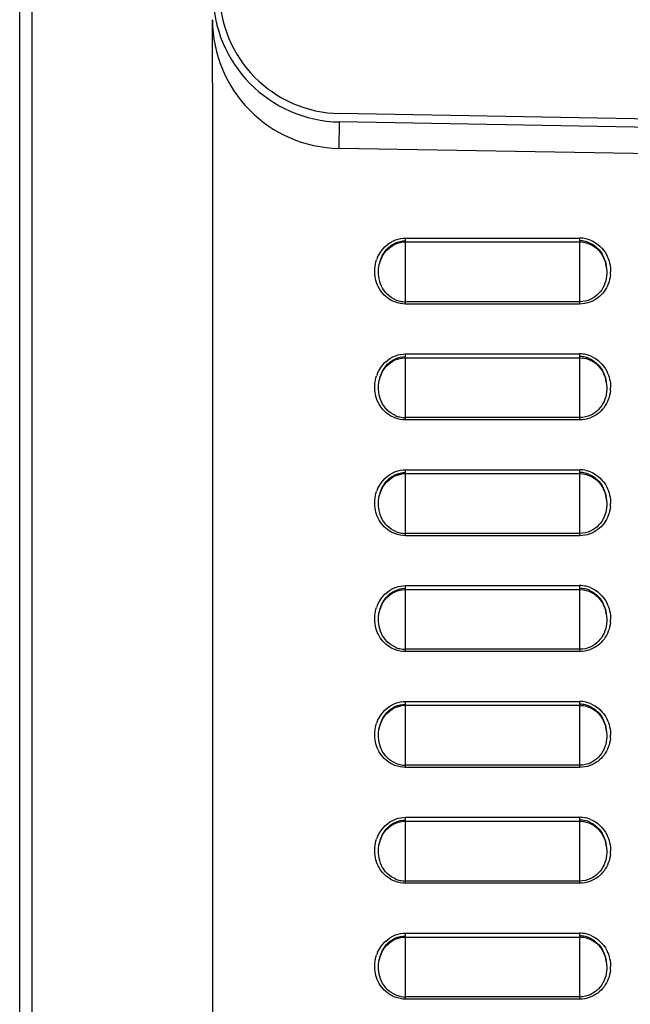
# Model space of a CAD drawing. Header units: millimetres. Extents: x 0 to 1200, y 0 to 1150.
# Tile 60 of 80: x 608 to 655, y 402 to 479. Entities that reach past the tile are written whole.
import ezdxf

# ---------------------------------------------------------------- set-up
doc = ezdxf.new("R2010")
doc.units = ezdxf.units.MM
doc.header["$LTSCALE"] = 74.962963
doc.layers.get('0').update_dxf_attribs({"linetype": 'CONTINUOUS'})

msp = doc.modelspace()

# ---------------------------------------------------------------- linework, layer by layer
at = {"color": 7, "linetype": 'CONTINUOUS'}
for p, q in [((607.961, 368.995), (607.961, 591.025)), ((622.94, 469.023), (622.919, 478.852)), ((724.461, 469.96), (632.795, 471.56)), ((721.436, 469.361), (632.786, 470.909)), ((622.961, 377.246), (622.94, 469.023)), ((724.361, 467.253), (632.744, 468.852)), ((636.655, 461.141), (636.873, 461.295)), ((636.873, 461.295), (637.106, 461.417)), ((637.106, 461.417), (637.351, 461.507)), ((637.351, 461.507), (637.603, 461.565)), ((637.603, 461.565), (637.861, 461.588)), ((637.861, 461.588), (637.911, 461.589)), ((637.911, 461.589), (651.411, 461.589)), ((651.411, 461.589), (651.489, 461.587)), ((651.489, 461.587), (651.706, 461.566)), ((651.706, 461.566), (651.922, 461.521)), ((651.922, 461.521), (652.132, 461.452)), ((652.132, 461.452), (652.335, 461.359)), ((652.335, 461.359), (652.529, 461.243)), ((652.529, 461.243), (652.711, 461.105)), ((636, 460.257), (636.126, 460.515)), ((636.126, 460.515), (636.278, 460.749)), ((636.278, 460.749), (636.456, 460.959)), ((636.456, 460.959), (636.655, 461.141)), ((652.711, 461.105), (652.878, 460.946)), ((652.878, 460.946), (653.03, 460.767)), ((653.03, 460.767), (653.163, 460.57)), ((653.163, 460.57), (653.277, 460.358)), ((635.839, 459.677), (635.903, 459.98)), ((635.903, 459.98), (636, 460.257)), ((653.277, 460.358), (653.371, 460.13)), ((653.371, 460.13), (653.441, 459.889)), ((653.441, 459.889), (653.482, 459.68)), ((635.839, 459.677), (635.841, 459.69)), ((653.481, 459.69), (653.482, 459.68)), ((636.456, 451.959), (636.655, 452.141)), ((636.655, 452.141), (636.873, 452.295)), ((636.873, 452.295), (637.106, 452.417)), ((637.106, 452.417), (637.351, 452.507)), ((637.351, 452.507), (637.603, 452.565)), ((637.603, 452.565), (637.861, 452.588)), ((637.861, 452.588), (637.911, 452.589)), ((637.911, 452.589), (651.411, 452.589)), ((651.411, 452.589), (651.489, 452.587)), ((651.489, 452.587), (651.706, 452.566)), ((651.706, 452.566), (651.922, 452.521)), ((651.922, 452.521), (652.132, 452.452)), ((652.132, 452.452), (652.335, 452.359)), ((652.335, 452.359), (652.529, 452.243)), ((652.529, 452.243), (652.711, 452.105)), ((652.711, 452.105), (652.878, 451.946)), ((636, 451.257), (636.126, 451.515)), ((636.126, 451.515), (636.278, 451.749)), ((636.278, 451.749), (636.456, 451.959)), ((652.878, 451.946), (653.03, 451.767)), ((653.03, 451.767), (653.163, 451.57)), ((653.163, 451.57), (653.277, 451.358)), ((653.277, 451.358), (653.371, 451.13)), ((635.839, 450.677), (635.903, 450.98)), ((635.839, 450.677), (635.841, 450.69)), ((635.903, 450.98), (636, 451.257)), ((653.371, 451.13), (653.441, 450.889)), ((653.441, 450.889), (653.482, 450.68)), ((653.481, 450.69), (653.482, 450.68)), ((636.278, 442.749), (636.456, 442.959)), ((636.456, 442.959), (636.655, 443.141)), ((636.655, 443.141), (636.873, 443.295)), ((636.873, 443.295), (637.106, 443.417)), ((637.106, 443.417), (637.351, 443.507)), ((637.351, 443.507), (637.603, 443.565)), ((637.603, 443.565), (637.861, 443.588)), ((637.861, 443.588), (637.911, 443.589)), ((637.911, 443.589), (651.411, 443.589)), ((651.411, 443.589), (651.489, 443.587)), ((651.489, 443.587), (651.706, 443.566)), ((651.706, 443.566), (651.922, 443.521)), ((651.922, 443.521), (652.132, 443.452)), ((652.132, 443.452), (652.335, 443.359)), ((652.335, 443.359), (652.529, 443.243)), ((652.529, 443.243), (652.711, 443.105)), ((652.711, 443.105), (652.878, 442.946)), ((652.878, 442.946), (653.03, 442.767)), ((635.903, 441.98), (636, 442.257)), ((636, 442.257), (636.126, 442.515)), ((636.126, 442.515), (636.278, 442.749)), ((653.03, 442.767), (653.163, 442.57)), ((653.163, 442.57), (653.277, 442.358)), ((653.277, 442.358), (653.371, 442.13)), ((653.371, 442.13), (653.441, 441.889)), ((635.839, 441.677), (635.903, 441.98)), ((635.839, 441.677), (635.841, 441.69)), ((653.441, 441.889), (653.482, 441.68)), ((653.481, 441.69), (653.482, 441.68)), ((637.106, 434.417), (637.351, 434.507)), ((637.351, 434.507), (637.603, 434.565)), ((637.603, 434.565), (637.861, 434.588)), ((637.861, 434.588), (637.911, 434.589)), ((637.911, 434.589), (651.411, 434.589)), ((651.411, 434.589), (651.489, 434.587)), ((651.489, 434.587), (651.706, 434.566)), ((651.706, 434.566), (651.922, 434.521)), ((651.922, 434.521), (652.132, 434.452)), ((636.126, 433.515), (636.278, 433.749)), ((636.278, 433.749), (636.456, 433.959)), ((636.456, 433.959), (636.655, 434.141)), ((636.655, 434.141), (636.873, 434.295)), ((636.873, 434.295), (637.106, 434.417)), ((652.132, 434.452), (652.335, 434.359)), ((652.335, 434.359), (652.529, 434.243)), ((652.529, 434.243), (652.711, 434.105)), ((652.711, 434.105), (652.878, 433.946)), ((652.878, 433.946), (653.03, 433.767)), ((653.03, 433.767), (653.163, 433.57)), ((635.839, 432.677), (635.903, 432.98)), ((635.903, 432.98), (636, 433.257)), ((636, 433.257), (636.126, 433.515)), ((653.163, 433.57), (653.277, 433.358)), ((653.277, 433.358), (653.371, 433.13)), ((653.371, 433.13), (653.441, 432.889)), ((635.839, 432.677), (635.841, 432.69)), ((653.441, 432.889), (653.482, 432.68)), ((653.481, 432.69), (653.482, 432.68)), ((636.655, 425.141), (636.873, 425.295)), ((636.873, 425.295), (637.106, 425.417)), ((637.106, 425.417), (637.351, 425.507)), ((637.351, 425.507), (637.603, 425.565)), ((637.603, 425.565), (637.861, 425.588)), ((637.861, 425.588), (637.911, 425.589)), ((637.911, 425.589), (651.411, 425.589)), ((651.411, 425.589), (651.489, 425.587)), ((651.489, 425.587), (651.706, 425.566)), ((651.706, 425.566), (651.922, 425.521)), ((651.922, 425.521), (652.132, 425.452)), ((652.132, 425.452), (652.335, 425.359)), ((652.335, 425.359), (652.529, 425.243)), ((636.126, 424.515), (636.278, 424.749)), ((636.278, 424.749), (636.456, 424.959)), ((636.456, 424.959), (636.655, 425.141)), ((652.529, 425.243), (652.711, 425.105)), ((652.711, 425.105), (652.878, 424.946)), ((652.878, 424.946), (653.03, 424.767)), ((653.03, 424.767), (653.163, 424.57)), ((653.163, 424.57), (653.277, 424.358)), ((635.839, 423.677), (635.903, 423.98)), ((635.903, 423.98), (636, 424.257)), ((636, 424.257), (636.126, 424.515)), ((653.277, 424.358), (653.371, 424.13)), ((653.371, 424.13), (653.441, 423.889)), ((653.441, 423.889), (653.482, 423.68)), ((635.839, 423.677), (635.841, 423.69)), ((653.481, 423.69), (653.482, 423.68)), ((636.456, 415.959), (636.655, 416.141)), ((636.655, 416.141), (636.873, 416.295)), ((636.873, 416.295), (637.106, 416.417)), ((637.106, 416.417), (637.351, 416.507)), ((637.351, 416.507), (637.603, 416.565)), ((637.603, 416.565), (637.861, 416.588)), ((637.861, 416.588), (637.911, 416.589)), ((637.911, 416.589), (651.411, 416.589)), ((651.411, 416.589), (651.489, 416.587)), ((651.489, 416.587), (651.706, 416.566)), ((651.706, 416.566), (651.922, 416.521)), ((651.922, 416.521), (652.132, 416.452)), ((652.132, 416.452), (652.335, 416.359)), ((652.335, 416.359), (652.529, 416.243)), ((652.529, 416.243), (652.711, 416.105)), ((636, 415.257), (636.126, 415.515)), ((636.126, 415.515), (636.278, 415.749)), ((636.278, 415.749), (636.456, 415.959)), ((652.711, 416.105), (652.878, 415.946)), ((652.878, 415.946), (653.03, 415.767)), ((653.03, 415.767), (653.163, 415.57)), ((653.163, 415.57), (653.277, 415.358)), ((653.277, 415.358), (653.371, 415.13)), ((635.839, 414.677), (635.903, 414.98)), ((635.839, 414.677), (635.841, 414.69)), ((635.903, 414.98), (636, 415.257)), ((653.371, 415.13), (653.441, 414.889)), ((653.441, 414.889), (653.482, 414.68)), ((653.481, 414.69), (653.482, 414.68)), ((636.278, 406.749), (636.456, 406.959)), ((636.456, 406.959), (636.655, 407.141)), ((636.655, 407.141), (636.873, 407.295)), ((636.873, 407.295), (637.106, 407.417)), ((637.106, 407.417), (637.351, 407.507)), ((637.351, 407.507), (637.603, 407.565)), ((637.603, 407.565), (637.861, 407.588)), ((637.861, 407.588), (637.911, 407.589)), ((637.911, 407.589), (651.411, 407.589)), ((651.411, 407.589), (651.489, 407.587)), ((651.489, 407.587), (651.706, 407.566)), ((651.706, 407.566), (651.922, 407.521)), ((651.922, 407.521), (652.132, 407.452)), ((652.132, 407.452), (652.335, 407.359)), ((652.335, 407.359), (652.529, 407.243)), ((652.529, 407.243), (652.711, 407.105)), ((652.711, 407.105), (652.878, 406.946)), ((652.878, 406.946), (653.03, 406.767)), ((635.903, 405.98), (636, 406.257)), ((636, 406.257), (636.126, 406.515)), ((636.126, 406.515), (636.278, 406.749)), ((653.03, 406.767), (653.163, 406.57)), ((653.163, 406.57), (653.277, 406.358)), ((653.277, 406.358), (653.371, 406.13)), ((635.839, 405.677), (635.903, 405.98)), ((635.839, 405.677), (635.841, 405.69)), ((653.371, 406.13), (653.441, 405.889)), ((653.441, 405.889), (653.482, 405.68)), ((653.481, 405.69), (653.482, 405.68))]:
    msp.add_line(p, q, dxfattribs=at)
at = {"color": 9, "linetype": 'CONTINUOUS'}
for p, q in [((608.908, 578.078), (608.908, 377.983)), ((632.744, 468.852), (632.786, 470.909)), ((637.911, 461.889), (651.411, 461.889)), ((637.911, 456.763), (637.911, 461.889)), ((651.411, 461.889), (651.411, 456.763)), ((651.411, 456.939), (637.911, 456.939)), ((651.411, 456.763), (637.911, 456.763)), ((637.911, 452.889), (651.411, 452.889)), ((637.911, 447.763), (637.911, 452.889)), ((651.411, 452.889), (651.411, 447.763)), ((651.411, 447.939), (637.911, 447.939)), ((651.411, 447.763), (637.911, 447.763)), ((637.911, 443.889), (651.411, 443.889)), ((637.911, 438.763), (637.911, 443.889)), ((651.411, 443.889), (651.411, 438.763)), ((651.411, 438.939), (637.911, 438.939)), ((651.411, 438.763), (637.911, 438.763)), ((637.911, 434.889), (651.411, 434.889)), ((637.911, 429.763), (637.911, 434.889)), ((651.411, 434.889), (651.411, 429.763)), ((651.411, 429.939), (637.911, 429.939)), ((651.411, 429.763), (637.911, 429.763)), ((637.911, 425.889), (651.411, 425.889)), ((637.911, 420.763), (637.911, 425.889)), ((651.411, 425.889), (651.411, 420.763)), ((651.411, 420.939), (637.911, 420.939)), ((651.411, 420.763), (637.911, 420.763)), ((637.911, 416.889), (651.411, 416.889)), ((637.911, 411.763), (637.911, 416.889)), ((651.411, 416.889), (651.411, 411.763)), ((651.411, 411.939), (637.911, 411.939)), ((651.411, 411.763), (637.911, 411.763)), ((637.911, 407.889), (651.411, 407.889)), ((637.911, 402.763), (637.911, 407.889)), ((651.411, 407.889), (651.411, 402.763)), ((651.411, 402.939), (637.911, 402.939)), ((651.411, 402.763), (637.911, 402.763))]:
    msp.add_line(p, q, dxfattribs=at)
at = {"color": 7, "linetype": 'CONTINUOUS'}
for centre, radius, start, end in [((632.961, 480.907), 10, 180, 269), ((632.961, 481.059), 9.5, 180, 269), ((632.919, 478.851), 10, 179.99895, 269.00006), ((651.41, 459.731), 1.947, 76.76573, 89.97138), ((651.407, 459.723), 1.955, 67.119, 76.72818), ((650.565, 459.235), 2.951, 11.88476, 13.05444), ((650.558, 459.234), 2.958, 8.87562, 11.88381), ((637.912, 458.988), 2.049, 247.54871, 257.01739), ((637.912, 458.991), 2.052, 257.05026, 269.97507), ((651.41, 450.731), 1.947, 76.76573, 89.97138), ((651.407, 450.723), 1.955, 67.119, 76.72818), ((650.565, 450.235), 2.951, 11.88476, 13.05444), ((650.558, 450.234), 2.958, 8.87562, 11.88381), ((637.912, 449.988), 2.049, 247.54871, 257.01739), ((637.912, 449.991), 2.052, 257.05026, 269.97507), ((651.41, 441.731), 1.947, 76.76573, 89.97138), ((651.407, 441.723), 1.955, 67.119, 76.72818), ((650.565, 441.235), 2.951, 11.88476, 13.05444), ((650.558, 441.234), 2.958, 8.87562, 11.88381), ((637.912, 440.988), 2.049, 247.54871, 257.01739), ((637.912, 440.991), 2.052, 257.05026, 269.97507), ((651.41, 432.731), 1.947, 76.76573, 89.97138), ((651.407, 432.723), 1.955, 67.119, 76.72818), ((650.565, 432.235), 2.951, 11.88476, 13.05444), ((650.558, 432.234), 2.958, 8.87562, 11.88381), ((637.912, 431.988), 2.049, 247.54871, 257.01739), ((637.912, 431.991), 2.052, 257.05026, 269.97507), ((651.41, 423.731), 1.947, 76.76573, 89.97138), ((651.407, 423.723), 1.955, 67.119, 76.72818), ((650.565, 423.235), 2.951, 11.88476, 13.05444), ((650.558, 423.234), 2.958, 8.87562, 11.88381), ((637.912, 422.988), 2.049, 247.54871, 257.01739), ((637.912, 422.991), 2.052, 257.05026, 269.97507), ((651.41, 414.731), 1.947, 76.76573, 89.97138), ((651.407, 414.723), 1.955, 67.119, 76.72818), ((650.565, 414.235), 2.951, 11.88476, 13.05444), ((650.558, 414.234), 2.958, 8.87562, 11.88381), ((637.912, 413.988), 2.049, 247.54871, 257.01739), ((637.912, 413.991), 2.052, 257.05026, 269.97507), ((651.41, 405.731), 1.947, 76.76573, 89.97138), ((651.407, 405.723), 1.955, 67.119, 76.72818), ((650.565, 405.235), 2.951, 11.88476, 13.05444), ((650.558, 405.234), 2.958, 8.87562, 11.88381), ((637.912, 404.988), 2.049, 247.54871, 257.01739), ((637.912, 404.991), 2.052, 257.05026, 269.97507)]:
    msp.add_arc(centre, radius, start, end, dxfattribs=at)
at = {"color": 9, "linetype": 'CONTINUOUS'}
for centre, radius, start, end in [((651.41, 459.61), 2.278, 77.52491, 89.9742), ((651.406, 459.598), 2.292, 68.42141, 77.49343), ((638.233, 459.328), 2.719, 156.79031, 161.57431), ((651.021, 459.303), 2.789, 354.03464, 359.28035), ((651.41, 450.61), 2.278, 77.52491, 89.9742), ((651.406, 450.598), 2.292, 68.42141, 77.49343), ((638.233, 450.328), 2.719, 156.79031, 161.57431), ((651.021, 450.303), 2.789, 354.03464, 359.28035), ((651.41, 441.61), 2.278, 77.52491, 89.9742), ((651.406, 441.598), 2.292, 68.42141, 77.49343), ((638.233, 441.328), 2.719, 156.79031, 161.57431), ((651.021, 441.303), 2.789, 354.03464, 359.28035), ((651.41, 432.61), 2.278, 77.52491, 89.9742), ((651.406, 432.598), 2.292, 68.42141, 77.49343), ((638.233, 432.328), 2.719, 156.79031, 161.57431), ((651.021, 432.303), 2.789, 354.03464, 359.28035), ((651.41, 423.61), 2.278, 77.52491, 89.9742), ((651.406, 423.598), 2.292, 68.42141, 77.49343), ((638.233, 423.328), 2.719, 156.79031, 161.57431), ((651.021, 423.303), 2.789, 354.03464, 359.28035), ((651.41, 414.61), 2.278, 77.52491, 89.9742), ((651.406, 414.598), 2.292, 68.42141, 77.49343), ((638.233, 414.328), 2.719, 156.79031, 161.57431), ((651.021, 414.303), 2.789, 354.03464, 359.28035), ((651.41, 405.61), 2.278, 77.52491, 89.9742), ((651.406, 405.598), 2.292, 68.42141, 77.49343), ((638.233, 405.328), 2.719, 156.79031, 161.57431), ((651.021, 405.303), 2.789, 354.03464, 359.28035)]:
    msp.add_arc(centre, radius, start, end, dxfattribs=at)
for points in [[(635.734, 460.4), (635.99, 460.995), (636.523, 461.529), (637.132, 461.751)], [(637.132, 461.751), (637.38, 461.841), (637.647, 461.889), (637.911, 461.889)], [(652.248, 461.729), (652.786, 461.516), (653.259, 461.064), (653.518, 460.548)], [(653.518, 460.548), (653.715, 460.157), (653.816, 459.706), (653.811, 459.268)], [(635.538, 458.911), (635.478, 459.334), (635.519, 459.782), (635.654, 460.187)], [(637.911, 456.763), (637.623, 456.763), (637.33, 456.818), (637.062, 456.924)], [(652.21, 456.905), (651.956, 456.812), (651.681, 456.763), (651.411, 456.763)], [(637.132, 452.751), (637.38, 452.841), (637.647, 452.889), (637.911, 452.889)], [(635.734, 451.4), (635.99, 451.995), (636.523, 452.529), (637.132, 452.751)], [(652.248, 452.729), (652.786, 452.516), (653.259, 452.064), (653.518, 451.548)], [(653.518, 451.548), (653.715, 451.157), (653.816, 450.706), (653.811, 450.268)], [(635.538, 449.911), (635.478, 450.334), (635.519, 450.782), (635.654, 451.187)], [(637.911, 447.763), (637.623, 447.763), (637.33, 447.818), (637.062, 447.924)], [(652.21, 447.905), (651.956, 447.812), (651.681, 447.763), (651.411, 447.763)], [(635.734, 442.4), (635.99, 442.995), (636.523, 443.529), (637.132, 443.751)], [(637.132, 443.751), (637.38, 443.841), (637.647, 443.889), (637.911, 443.889)], [(652.248, 443.729), (652.786, 443.516), (653.259, 443.064), (653.518, 442.548)], [(635.538, 440.911), (635.478, 441.334), (635.519, 441.782), (635.654, 442.187)], [(653.518, 442.548), (653.715, 442.157), (653.816, 441.706), (653.811, 441.268)], [(637.911, 438.763), (637.623, 438.763), (637.33, 438.818), (637.062, 438.924)], [(652.21, 438.905), (651.956, 438.812), (651.681, 438.763), (651.411, 438.763)], [(635.734, 433.4), (635.99, 433.995), (636.523, 434.529), (637.132, 434.751)], [(637.132, 434.751), (637.38, 434.841), (637.647, 434.889), (637.911, 434.889)], [(652.248, 434.729), (652.786, 434.516), (653.259, 434.064), (653.518, 433.548)], [(635.538, 431.911), (635.478, 432.334), (635.519, 432.782), (635.654, 433.187)], [(653.518, 433.548), (653.715, 433.157), (653.816, 432.706), (653.811, 432.268)], [(637.911, 429.763), (637.623, 429.763), (637.33, 429.818), (637.062, 429.924)], [(652.21, 429.905), (651.956, 429.812), (651.681, 429.763), (651.411, 429.763)], [(635.734, 424.4), (635.99, 424.995), (636.523, 425.529), (637.132, 425.751)], [(637.132, 425.751), (637.38, 425.841), (637.647, 425.889), (637.911, 425.889)], [(652.248, 425.729), (652.786, 425.516), (653.259, 425.064), (653.518, 424.548)], [(653.518, 424.548), (653.715, 424.157), (653.816, 423.706), (653.811, 423.268)], [(635.538, 422.911), (635.478, 423.334), (635.519, 423.782), (635.654, 424.187)], [(637.911, 420.763), (637.623, 420.763), (637.33, 420.818), (637.062, 420.924)], [(652.21, 420.905), (651.956, 420.812), (651.681, 420.763), (651.411, 420.763)], [(637.132, 416.751), (637.38, 416.841), (637.647, 416.889), (637.911, 416.889)], [(635.734, 415.4), (635.99, 415.995), (636.523, 416.529), (637.132, 416.751)], [(652.248, 416.729), (652.786, 416.516), (653.259, 416.064), (653.518, 415.548)], [(653.518, 415.548), (653.715, 415.157), (653.816, 414.706), (653.811, 414.268)], [(635.538, 413.911), (635.478, 414.334), (635.519, 414.782), (635.654, 415.187)], [(637.911, 411.763), (637.623, 411.763), (637.33, 411.818), (637.062, 411.924)], [(652.21, 411.905), (651.956, 411.812), (651.681, 411.763), (651.411, 411.763)], [(635.734, 406.4), (635.99, 406.995), (636.523, 407.529), (637.132, 407.751)], [(637.132, 407.751), (637.38, 407.841), (637.647, 407.889), (637.911, 407.889)], [(652.248, 407.729), (652.786, 407.516), (653.259, 407.064), (653.518, 406.548)], [(635.538, 404.911), (635.478, 405.334), (635.519, 405.782), (635.654, 406.187)], [(653.518, 406.548), (653.715, 406.157), (653.816, 405.706), (653.811, 405.268)], [(637.911, 402.763), (637.623, 402.763), (637.33, 402.818), (637.062, 402.924)], [(652.21, 402.905), (651.956, 402.812), (651.681, 402.763), (651.411, 402.763)]]:
    msp.add_open_spline(points, degree=3, dxfattribs=at)
at = {"color": 7, "linetype": 'CONTINUOUS'}
for points, knots in [([(635.841, 459.69), (635.898, 460.061), (636.15, 460.796), (636.742, 461.331), (637.082, 461.492)], [0, 0, 0, 0, 0.499858, 1, 1, 1, 1]), ([(652.167, 461.524), (652.493, 461.387), (653.075, 460.919), (653.36, 460.246), (653.44, 459.902)], [0, 0, 0, 0, 0.500223, 1, 1, 1, 1]), ([(637.13, 457.094), (636.659, 457.289), (635.851, 458.086), (635.762, 459.172), (635.839, 459.677)], [0, 0, 0, 0, 0.499236, 1, 1, 1, 1]), ([(653.483, 459.68), (653.557, 459.189), (653.479, 458.138), (652.726, 457.342), (652.277, 457.132)], [0, 0, 0, 0, 0.500727, 1, 1, 1, 1]), ([(635.841, 450.69), (635.898, 451.061), (636.15, 451.796), (636.742, 452.331), (637.082, 452.492)], [0, 0, 0, 0, 0.499858, 1, 1, 1, 1]), ([(652.167, 452.524), (652.493, 452.387), (653.075, 451.919), (653.36, 451.246), (653.44, 450.902)], [0, 0, 0, 0, 0.500223, 1, 1, 1, 1]), ([(637.13, 448.094), (636.659, 448.289), (635.851, 449.086), (635.762, 450.172), (635.839, 450.677)], [0, 0, 0, 0, 0.499236, 1, 1, 1, 1]), ([(653.483, 450.68), (653.557, 450.189), (653.479, 449.138), (652.726, 448.342), (652.277, 448.132)], [0, 0, 0, 0, 0.500727, 1, 1, 1, 1]), ([(635.841, 441.69), (635.898, 442.061), (636.15, 442.796), (636.742, 443.331), (637.082, 443.492)], [0, 0, 0, 0, 0.499858, 1, 1, 1, 1]), ([(652.167, 443.524), (652.493, 443.387), (653.075, 442.919), (653.36, 442.246), (653.44, 441.902)], [0, 0, 0, 0, 0.500223, 1, 1, 1, 1]), ([(637.13, 439.094), (636.659, 439.289), (635.851, 440.086), (635.762, 441.172), (635.839, 441.677)], [0, 0, 0, 0, 0.499236, 1, 1, 1, 1]), ([(653.483, 441.68), (653.557, 441.189), (653.479, 440.138), (652.726, 439.342), (652.277, 439.132)], [0, 0, 0, 0, 0.500727, 1, 1, 1, 1]), ([(635.841, 432.69), (635.898, 433.061), (636.15, 433.796), (636.742, 434.331), (637.082, 434.492)], [0, 0, 0, 0, 0.499858, 1, 1, 1, 1]), ([(652.167, 434.524), (652.493, 434.387), (653.075, 433.919), (653.36, 433.246), (653.44, 432.902)], [0, 0, 0, 0, 0.500223, 1, 1, 1, 1]), ([(637.13, 430.094), (636.659, 430.289), (635.851, 431.086), (635.762, 432.172), (635.839, 432.677)], [0, 0, 0, 0, 0.499236, 1, 1, 1, 1]), ([(653.483, 432.68), (653.557, 432.189), (653.479, 431.138), (652.726, 430.342), (652.277, 430.132)], [0, 0, 0, 0, 0.500727, 1, 1, 1, 1]), ([(635.841, 423.69), (635.898, 424.061), (636.15, 424.796), (636.742, 425.331), (637.082, 425.492)], [0, 0, 0, 0, 0.499858, 1, 1, 1, 1]), ([(652.167, 425.524), (652.493, 425.387), (653.075, 424.919), (653.36, 424.246), (653.44, 423.902)], [0, 0, 0, 0, 0.500223, 1, 1, 1, 1]), ([(637.13, 421.094), (636.659, 421.289), (635.851, 422.086), (635.762, 423.172), (635.839, 423.677)], [0, 0, 0, 0, 0.499236, 1, 1, 1, 1]), ([(653.483, 423.68), (653.557, 423.189), (653.479, 422.138), (652.726, 421.342), (652.277, 421.132)], [0, 0, 0, 0, 0.500727, 1, 1, 1, 1]), ([(635.841, 414.69), (635.898, 415.061), (636.15, 415.796), (636.742, 416.331), (637.082, 416.492)], [0, 0, 0, 0, 0.499858, 1, 1, 1, 1]), ([(652.167, 416.524), (652.493, 416.387), (653.075, 415.919), (653.36, 415.246), (653.44, 414.902)], [0, 0, 0, 0, 0.500223, 1, 1, 1, 1]), ([(637.13, 412.094), (636.659, 412.289), (635.851, 413.086), (635.762, 414.172), (635.839, 414.677)], [0, 0, 0, 0, 0.499236, 1, 1, 1, 1]), ([(653.483, 414.68), (653.557, 414.189), (653.479, 413.138), (652.726, 412.342), (652.277, 412.132)], [0, 0, 0, 0, 0.500727, 1, 1, 1, 1]), ([(635.841, 405.69), (635.898, 406.061), (636.15, 406.796), (636.742, 407.331), (637.082, 407.492)], [0, 0, 0, 0, 0.499858, 1, 1, 1, 1]), ([(652.167, 407.524), (652.493, 407.387), (653.075, 406.919), (653.36, 406.246), (653.44, 405.902)], [0, 0, 0, 0, 0.500223, 1, 1, 1, 1]), ([(637.13, 403.094), (636.659, 403.289), (635.851, 404.086), (635.762, 405.172), (635.839, 405.677)], [0, 0, 0, 0, 0.499236, 1, 1, 1, 1]), ([(653.483, 405.68), (653.557, 405.189), (653.479, 404.138), (652.726, 403.342), (652.277, 403.132)], [0, 0, 0, 0, 0.500727, 1, 1, 1, 1])]:
    msp.add_open_spline(points, degree=3, knots=knots, dxfattribs=at)
for points in [[(637.082, 461.492), (637.338, 461.612), (637.628, 461.677), (637.911, 461.677)], [(652.277, 457.132), (652.009, 457.006), (651.707, 456.939), (651.411, 456.939)], [(637.082, 452.492), (637.338, 452.612), (637.628, 452.677), (637.911, 452.677)], [(652.277, 448.132), (652.009, 448.006), (651.707, 447.939), (651.411, 447.939)], [(637.082, 443.492), (637.338, 443.612), (637.628, 443.677), (637.911, 443.677)], [(652.277, 439.132), (652.009, 439.006), (651.707, 438.939), (651.411, 438.939)], [(637.082, 434.492), (637.338, 434.612), (637.628, 434.677), (637.911, 434.677)], [(652.277, 430.132), (652.009, 430.006), (651.707, 429.939), (651.411, 429.939)], [(637.082, 425.492), (637.338, 425.612), (637.628, 425.677), (637.911, 425.677)], [(652.277, 421.132), (652.009, 421.006), (651.707, 420.939), (651.411, 420.939)], [(637.082, 416.492), (637.338, 416.612), (637.628, 416.677), (637.911, 416.677)], [(652.277, 412.132), (652.009, 412.006), (651.707, 411.939), (651.411, 411.939)], [(637.082, 407.492), (637.338, 407.612), (637.628, 407.677), (637.911, 407.677)], [(652.277, 403.132), (652.009, 403.006), (651.707, 402.939), (651.411, 402.939)]]:
    msp.add_open_spline(points, degree=3, dxfattribs=at)
at = {"color": 9, "linetype": 'CONTINUOUS'}
for points, knots in [([(653.796, 459.013), (653.748, 458.557), (653.418, 457.651), (652.639, 457.062), (652.21, 456.905)], [0, 0, 0, 0, 0.500796, 1, 1, 1, 1]), ([(637.062, 456.924), (636.66, 457.081), (635.932, 457.639), (635.599, 458.483), (635.538, 458.911)], [0, 0, 0, 0, 0.499291, 1, 1, 1, 1]), ([(637.062, 447.924), (636.66, 448.081), (635.932, 448.639), (635.599, 449.483), (635.538, 449.911)], [0, 0, 0, 0, 0.499291, 1, 1, 1, 1]), ([(653.796, 450.013), (653.748, 449.557), (653.418, 448.651), (652.639, 448.062), (652.21, 447.905)], [0, 0, 0, 0, 0.500796, 1, 1, 1, 1]), ([(637.062, 438.924), (636.66, 439.081), (635.932, 439.639), (635.599, 440.483), (635.538, 440.911)], [0, 0, 0, 0, 0.499291, 1, 1, 1, 1]), ([(653.796, 441.013), (653.748, 440.557), (653.418, 439.651), (652.639, 439.062), (652.21, 438.905)], [0, 0, 0, 0, 0.500796, 1, 1, 1, 1]), ([(637.062, 429.924), (636.66, 430.081), (635.932, 430.639), (635.599, 431.483), (635.538, 431.911)], [0, 0, 0, 0, 0.499291, 1, 1, 1, 1]), ([(653.796, 432.013), (653.748, 431.557), (653.418, 430.651), (652.639, 430.062), (652.21, 429.905)], [0, 0, 0, 0, 0.500796, 1, 1, 1, 1]), ([(653.796, 423.013), (653.748, 422.557), (653.418, 421.651), (652.639, 421.062), (652.21, 420.905)], [0, 0, 0, 0, 0.500796, 1, 1, 1, 1]), ([(637.062, 420.924), (636.66, 421.081), (635.932, 421.639), (635.599, 422.483), (635.538, 422.911)], [0, 0, 0, 0, 0.499291, 1, 1, 1, 1]), ([(637.062, 411.924), (636.66, 412.081), (635.932, 412.639), (635.599, 413.483), (635.538, 413.911)], [0, 0, 0, 0, 0.499291, 1, 1, 1, 1]), ([(653.796, 414.013), (653.748, 413.557), (653.418, 412.651), (652.639, 412.062), (652.21, 411.905)], [0, 0, 0, 0, 0.500796, 1, 1, 1, 1]), ([(637.062, 402.924), (636.66, 403.081), (635.932, 403.639), (635.599, 404.483), (635.538, 404.911)], [0, 0, 0, 0, 0.499291, 1, 1, 1, 1]), ([(653.796, 405.013), (653.748, 404.557), (653.418, 403.651), (652.639, 403.062), (652.21, 402.905)], [0, 0, 0, 0, 0.500796, 1, 1, 1, 1])]:
    msp.add_open_spline(points, degree=3, knots=knots, dxfattribs=at)

doc.saveas('drawing.dxf')
